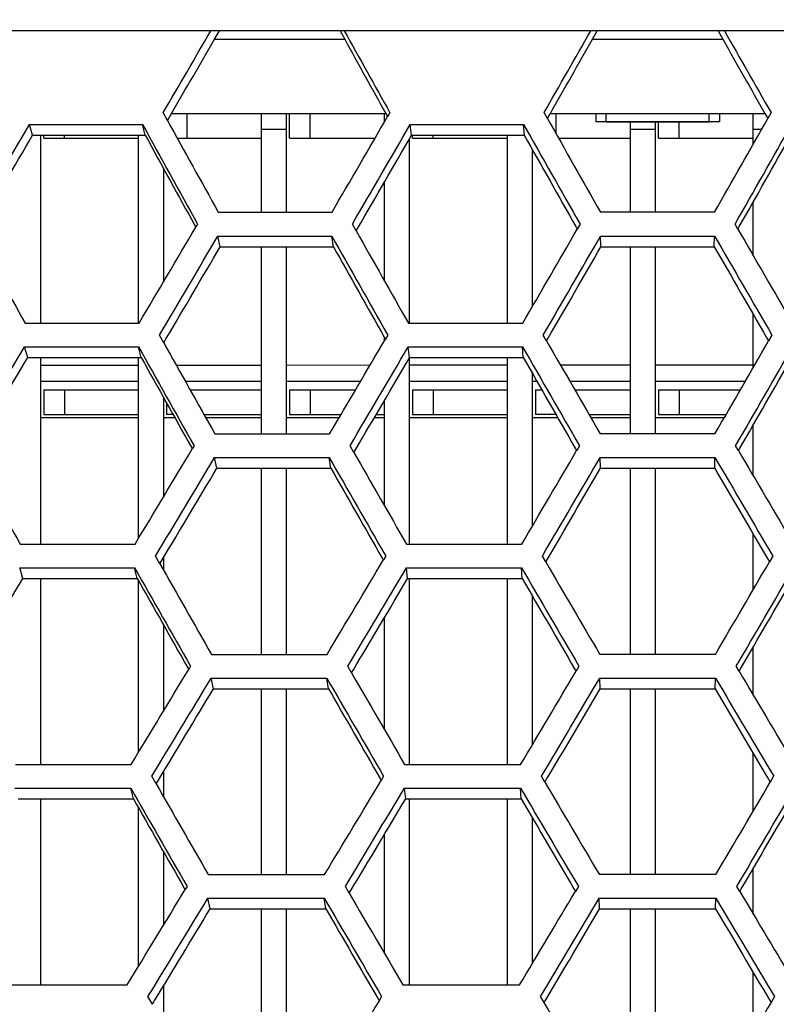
# Model space of a CAD drawing. Header units: millimetres. Extents: x 0 to 420, y 0 to 297.
# Tile 20 of 150: x 100.96 to 104.63, y 77.4 to 82.18. Entities that reach past the tile are written whole.
import ezdxf

# ---------------------------------------------------------------- set-up
doc = ezdxf.new("R2010")
doc.units = ezdxf.units.MM
doc.header["$LTSCALE"] = 23.1
doc.layers.get('0').update_dxf_attribs({"linetype": 'CONTINUOUS'})
for name, color, linetype in [('06___PRT_ALL_SURFS', 7, 'CONTINUOUS'), ('AXES', 7, 'CONTINUOUS'), ('DIM_PILOTEES', 7, 'CONTINUOUS')]:
    doc.layers.add(name, color=color, linetype=linetype)
doc.styles.get("Standard").update_dxf_attribs({"font": 'txt', "width": 0.7})
doc.dimstyles.new('DIMSTYLE_2', dxfattribs={"dimtxt": 2.5, "dimasz": 3.5, "dimexe": 2, "dimexo": 0, "dimtad": 1, "dimdec": 0, "dimlfac": 5, "dimdsep": 46, "dimtxsty": 'Standard', "dimblk": '_FILLED', "dimblk1": '_FILLED', "dimblk2": '_FILLED', "dimcen": 0, "dimazin": 2, "dimtp": 0.8, "dimtm": 0.8, "dimtfac": 1, "dimtdec": 0, "dimtofl": 0, "dimtmove": 0, "dimatfit": 3, "dimldrblk": '_FILLED', "dimfxl": 0, "dimtolj": 1, "dimarcsym": 0})
doc.dimstyles.new('DIMSTYLE_4', dxfattribs={"dimtxt": 2.5, "dimasz": 3.5, "dimexe": 2, "dimexo": 0, "dimtad": 1, "dimdec": 0, "dimlfac": 5, "dimdsep": 46, "dimtxsty": 'Standard', "dimblk": '_FILLED', "dimblk1": '_FILLED', "dimblk2": '_FILLED', "dimcen": 0, "dimazin": 2, "dimtp": 0.5, "dimtm": 0.5, "dimtfac": 1, "dimtdec": 0, "dimtofl": 0, "dimtmove": 0, "dimatfit": 3, "dimldrblk": '_FILLED', "dimfxl": 0, "dimtolj": 1, "dimarcsym": 0})

# ---------------------------------------------------------------- blocks, each defined once
blk = doc.blocks.new('_FILLED')
at = {"color": 0, "linetype": 'ByBlock'}
blk.add_solid([(0, 0), (-1, 0.1429), (-1, -0.1429)], dxfattribs=at)
blk = doc.blocks.new('*D5')
at = {"layer": 'DIM_PILOTEES', "color": 2, "linetype": 'Continuous'}
for p, q in [((103.5571, 103.858), (38.5903, 103.858)), ((40.5903, 103.858), (40.5903, 68.4239)), ((40.5903, 32.9897), (40.5903, 68.4239)), ((103.5571, 32.9897), (38.5903, 32.9897))]:
    blk.add_line(p, q, dxfattribs=at)
at = {"layer": 'DIM_PILOTEES', "color": 2, "linetype": 'Continuous', "xscale": 3.5, "yscale": 3.5, "zscale": 3.5}
for p, rotation in [((40.5903, 103.858), 90), ((40.5903, 32.9897), 270)]:
    blk.add_blockref('_FILLED', p, dxfattribs=dict(at, rotation=rotation))
at = {"layer": 'DIM_PILOTEES', "color": 2, "linetype": 'Continuous', "insert": (37.4653, 68.4239), "char_height": 2.5, "width": 8.303571, "attachment_point": 2, "rotation": 90, "line_spacing_factor": 0.9}
blk.add_mtext('{\\ftxt;\\W0.0001;\\H0.0001;\\~}{\\ftxt;\\W2.2142857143;\\H2.5; }{\\ftxt;\\W0.0001;\\H0.0001;\\~}', dxfattribs=at)
blk = doc.blocks.new('*D6')
at = {"layer": 'DIM_PILOTEES', "color": 2, "linetype": 'Continuous'}
for p, q in [((55.0188, 68.4239), (55.0188, 114.3385)), ((152.0954, 68.4239), (152.0954, 114.3385)), ((55.0188, 112.3385), (103.5571, 112.3385)), ((152.0954, 112.3385), (103.5571, 112.3385))]:
    blk.add_line(p, q, dxfattribs=at)
at = {"layer": 'DIM_PILOTEES', "color": 2, "linetype": 'Continuous', "xscale": 3.5, "yscale": 3.5, "zscale": 3.5, "rotation": 180}
blk.add_blockref('_FILLED', (55.0188, 112.3385), dxfattribs=at)
at = {"layer": 'DIM_PILOTEES', "color": 2, "linetype": 'Continuous', "xscale": 3.5, "yscale": 3.5, "zscale": 3.5}
blk.add_blockref('_FILLED', (152.0954, 112.3385), dxfattribs=at)
at = {"layer": 'DIM_PILOTEES', "color": 2, "linetype": 'Continuous', "insert": (103.8477, 115.4635), "char_height": 2.5, "width": 8.571429, "attachment_point": 2, "line_spacing_factor": 0.9}
blk.add_mtext('{\\ftxt;\\W0.0001;\\H0.0001;\\~}{\\ftxt;\\W2.2857142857;\\H2.5; }{\\ftxt;\\W0.0001;\\H0.0001;\\~}', dxfattribs=at)

msp = doc.modelspace()

# ---------------------------------------------------------------- linework, layer by layer
at = {"color": 7, "linetype": 'Continuous'}
for p, q in [((137.842, 82.1249), (70.2722, 82.1249)), ((101.9088, 82.0839), (102.5402, 82.0839)), ((103.741, 82.0839), (104.3732, 82.0839)), ((101.681, 81.6903), (101.6603, 81.7279)), ((101.7005, 81.7239), (102.7393, 81.7239)), ((101.7771, 81.6039), (101.7771, 81.7239)), ((102.1371, 81.2452), (102.1371, 81.7239)), ((102.2571, 81.7239), (102.2571, 81.2452)), ((102.2731, 81.6039), (102.2731, 81.7239)), ((102.3731, 81.6039), (102.3731, 81.7239)), ((102.7331, 81.6828), (102.7331, 81.7239)), ((102.7591, 81.7279), (102.7479, 81.7084)), ((103.5231, 81.6994), (103.507, 81.7279)), ((103.537, 81.7239), (104.5771, 81.7239)), ((103.5651, 81.6251), (103.5651, 81.7239)), ((103.7571, 81.7239), (103.7571, 81.6839)), ((104.3571, 81.7239), (104.3571, 81.6839)), ((104.5211, 81.5757), (104.5211, 81.7239)), ((104.6071, 81.7279), (104.5911, 81.6994)), ((101.0274, 81.6181), (101.0117, 81.6698)), ((101.0117, 81.6698), (101.5605, 81.6698)), ((101.5734, 81.6181), (101.5605, 81.6698)), ((102.8638, 81.6181), (102.8576, 81.6698)), ((102.8576, 81.6698), (103.4077, 81.6698)), ((103.4111, 81.6181), (103.4077, 81.6698)), ((103.8071, 81.6839), (104.3071, 81.6839)), ((103.9251, 81.2452), (103.9251, 81.6839)), ((104.0451, 81.6839), (104.0451, 81.2452)), ((104.0611, 81.6039), (104.0611, 81.6839)), ((104.1611, 81.6039), (104.1611, 81.6839)), ((101.0651, 81.6181), (101.0651, 80.7067)), ((101.0811, 81.6039), (101.0811, 81.6181)), ((101.1811, 81.6039), (101.1811, 81.6181)), ((101.5411, 80.7067), (101.5411, 81.6181)), ((102.1371, 81.6481), (102.2571, 81.6481)), ((102.8691, 81.6039), (102.8691, 81.6181)), ((102.9691, 81.6039), (102.9691, 81.6181)), ((103.3291, 80.7067), (103.3291, 81.6181)), ((103.9251, 81.6481), (104.0451, 81.6481)), ((104.5211, 81.6481), (104.5621, 81.6481)), ((101.0811, 81.6039), (101.5411, 81.6039)), ((101.7286, 81.6039), (102.1371, 81.6039)), ((102.2731, 81.6039), (102.6874, 81.6039)), ((102.8531, 81.5995), (102.8531, 80.7067)), ((102.8691, 81.6039), (103.3291, 81.6039)), ((103.5771, 81.6039), (103.9251, 81.6039)), ((104.0611, 81.6039), (104.5211, 81.6039)), ((103.4491, 81.5505), (103.4491, 80.7855)), ((101.6611, 81.4581), (101.6611, 80.9055)), ((102.7331, 80.9116), (102.7331, 81.3912)), ((104.5211, 81.034), (104.5211, 81.2952)), ((101.9275, 81.2452), (102.4788, 81.2452)), ((104.3331, 81.2452), (103.7811, 81.2452)), ((101.8274, 81.1874), (101.8186, 81.1724)), ((102.596, 81.1544), (102.5775, 81.1874)), ((103.6816, 81.1874), (103.6677, 81.1634)), ((104.4464, 81.1634), (104.4326, 81.1874)), ((101.9367, 81.0778), (101.9257, 81.1296)), ((101.9257, 81.1296), (102.4775, 81.1296)), ((102.4856, 81.0778), (102.4775, 81.1296)), ((103.7823, 81.0778), (103.7808, 81.1296)), ((103.7808, 81.1296), (104.3333, 81.1296)), ((104.3319, 81.0778), (104.3333, 81.1296)), ((102.1371, 80.17), (102.1371, 81.0778)), ((102.2571, 81.0778), (102.2571, 80.17)), ((103.9251, 80.17), (103.9251, 81.0778)), ((104.0451, 81.0778), (104.0451, 80.17)), ((104.5211, 80.4919), (104.5211, 80.7488)), ((100.9906, 80.7067), (101.5432, 80.7067)), ((102.8493, 80.7067), (103.4032, 80.7067)), ((101.6627, 80.6118), (101.6418, 80.6491)), ((102.7331, 80.6219), (102.7331, 80.6376)), ((102.7491, 80.6491), (102.7376, 80.6296)), ((103.5191, 80.6207), (103.5027, 80.6491)), ((104.6114, 80.6491), (104.5951, 80.6207)), ((101.0039, 80.5398), (100.9881, 80.5916)), ((100.9881, 80.5916), (101.5412, 80.5916)), ((101.5541, 80.5398), (101.5412, 80.5916)), ((102.8545, 80.5398), (102.8483, 80.5916)), ((102.8483, 80.5916), (103.4027, 80.5916)), ((103.4061, 80.5398), (103.4027, 80.5916)), ((101.0651, 80.5398), (101.0651, 79.6347)), ((101.5411, 79.6631), (101.5411, 80.5398)), ((102.8531, 80.5374), (102.8531, 79.6347)), ((103.3291, 79.6347), (103.3291, 80.5398)), ((101.5411, 80.5018), (101.0648, 80.5013)), ((102.1371, 80.5022), (101.7239, 80.5019)), ((102.6627, 80.5024), (102.2568, 80.5022)), ((103.329, 80.5025), (102.8529, 80.5025)), ((103.3291, 80.5025), (103.3071, 80.5025)), ((103.8071, 80.5025), (103.587, 80.5026)), ((103.9252, 80.5025), (103.8071, 80.5025)), ((104.5213, 80.5024), (104.0451, 80.5025)), ((101.5411, 80.4239), (101.0651, 80.4239)), ((102.1371, 80.4239), (101.7681, 80.4239)), ((102.6166, 80.4239), (102.2571, 80.4239)), ((103.3291, 80.4239), (102.8531, 80.4239)), ((103.4491, 80.4645), (103.4491, 79.721)), ((103.4723, 80.4239), (103.4491, 80.4239)), ((103.9251, 80.4239), (103.6323, 80.4239)), ((104.4819, 80.4239), (104.0451, 80.4239)), ((101.0811, 80.3839), (101.0811, 80.2639)), ((101.0811, 80.3839), (101.5411, 80.3839)), ((101.1811, 80.3839), (101.1811, 80.2639)), ((101.7906, 80.3839), (102.1371, 80.3839)), ((102.2731, 80.3839), (102.2731, 80.2639)), ((102.2731, 80.3839), (102.593, 80.3839)), ((102.3731, 80.3839), (102.3731, 80.2639)), ((102.8691, 80.3839), (102.8691, 80.2639)), ((102.8691, 80.3839), (103.3291, 80.3839)), ((102.9691, 80.3839), (102.9691, 80.2639)), ((103.4651, 80.3839), (103.4651, 80.2639)), ((103.4651, 80.3839), (103.4951, 80.3839)), ((103.6553, 80.3839), (103.9251, 80.3839)), ((104.0611, 80.3839), (104.0611, 80.2639)), ((104.0611, 80.3839), (104.4588, 80.3839)), ((104.1611, 80.3839), (104.1611, 80.2639)), ((101.6611, 80.3478), (101.6611, 79.8631)), ((102.7331, 79.8209), (102.7331, 80.3321)), ((101.6771, 80.3191), (101.6771, 80.2639)), ((101.5411, 80.2481), (101.0651, 80.2481)), ((101.0811, 80.2639), (101.5411, 80.2639)), ((101.7168, 80.2481), (101.6611, 80.2481)), ((101.708, 80.2639), (101.6771, 80.2639)), ((101.8581, 80.2639), (102.1371, 80.2639)), ((102.1371, 80.2481), (101.867, 80.2481)), ((102.5129, 80.2481), (102.2571, 80.2481)), ((102.2731, 80.2639), (102.5222, 80.2639)), ((102.7331, 80.2481), (102.6838, 80.2481)), ((102.6931, 80.2639), (102.7331, 80.2639)), ((103.3291, 80.2481), (102.8531, 80.2481)), ((102.8691, 80.2639), (103.3291, 80.2639)), ((103.5729, 80.2481), (103.4491, 80.2481)), ((103.5651, 80.2639), (103.4651, 80.2639)), ((103.7246, 80.2639), (103.9251, 80.2639)), ((103.9251, 80.2481), (103.7337, 80.2481)), ((104.3804, 80.2481), (104.0451, 80.2481)), ((104.0611, 80.2639), (104.3895, 80.2639)), ((104.5211, 79.9663), (104.5211, 80.2131)), ((101.9111, 80.17), (102.4667, 80.17)), ((104.3352, 80.17), (103.779, 80.17)), ((101.8103, 80.1126), (101.8012, 80.0975)), ((102.5849, 80.0798), (102.5661, 80.1126)), ((103.6787, 80.1126), (103.6646, 80.0886)), ((104.4495, 80.0886), (104.4355, 80.1126)), ((101.9204, 80.0035), (101.9094, 80.0552)), ((101.9094, 80.0552), (102.4654, 80.0552)), ((102.4735, 80.0035), (102.4654, 80.0552)), ((103.7801, 80.0035), (103.7787, 80.0552)), ((103.7787, 80.0552), (104.3354, 80.0552)), ((104.334, 80.0035), (104.3354, 80.0552)), ((102.1371, 79.1003), (102.1371, 80.0035)), ((102.2571, 80.0035), (102.2571, 79.1003)), ((103.9251, 79.1003), (103.9251, 80.0035)), ((104.0451, 80.0035), (104.0451, 79.1003)), ((104.5211, 79.4149), (104.5211, 79.6824)), ((100.9672, 79.6347), (101.524, 79.6347)), ((102.8401, 79.6347), (103.3982, 79.6347)), ((101.6444, 79.5402), (101.6233, 79.5774)), ((101.6611, 79.5681), (101.6611, 79.5108)), ((102.7391, 79.5774), (102.7274, 79.5578)), ((103.515, 79.549), (103.4985, 79.5774)), ((104.6156, 79.5774), (104.5991, 79.549)), ((100.9805, 79.4684), (100.9647, 79.5201)), ((100.9647, 79.5201), (101.522, 79.5201)), ((101.5349, 79.4684), (101.522, 79.5201)), ((102.8453, 79.4684), (102.8391, 79.5201)), ((102.8391, 79.5201), (103.3977, 79.5201)), ((103.4011, 79.4684), (103.3977, 79.5201)), ((101.0651, 79.4684), (101.0651, 78.5662)), ((102.8531, 79.4684), (102.8531, 78.5662)), ((103.3291, 78.5662), (103.3291, 79.4684)), ((101.5411, 78.6259), (101.5411, 79.4574)), ((103.4491, 79.3853), (103.4491, 78.6602)), ((102.7331, 78.7348), (102.7331, 79.2787)), ((101.6611, 79.2447), (101.6611, 78.8241)), ((104.5211, 78.9031), (104.5211, 79.1369)), ((101.8948, 79.1003), (102.4546, 79.1003)), ((104.3373, 79.1003), (103.7768, 79.1003)), ((101.7932, 79.043), (101.784, 79.0278)), ((102.5737, 79.0103), (102.5548, 79.043)), ((103.6758, 79.043), (103.6616, 79.019)), ((104.4525, 79.019), (104.4383, 79.043)), ((101.9041, 78.934), (101.8931, 78.9858)), ((101.8931, 78.9858), (102.4533, 78.9858)), ((102.4615, 78.934), (102.4533, 78.9858)), ((103.778, 78.934), (103.7766, 78.9858)), ((103.7766, 78.9858), (104.3375, 78.9858)), ((104.3361, 78.934), (104.3375, 78.9858)), ((102.1371, 78.0322), (102.1371, 78.934)), ((102.2571, 78.934), (102.2571, 78.0322)), ((103.9251, 78.0322), (103.9251, 78.934)), ((104.0451, 78.934), (104.0451, 78.0322)), ((104.5211, 78.3407), (104.5211, 78.6197)), ((100.9439, 78.5662), (101.5049, 78.5662)), ((102.8309, 78.5662), (103.3933, 78.5662)), ((101.6611, 78.5298), (101.6611, 78.411)), ((101.6262, 78.4719), (101.605, 78.509)), ((101.6262, 78.4719), (101.605, 78.509)), ((102.7291, 78.509), (102.7173, 78.4893)), ((103.5109, 78.4806), (103.4943, 78.509)), ((104.6198, 78.509), (104.6032, 78.4806)), ((100.9414, 78.4518), (101.5028, 78.4518)), ((101.5158, 78.4001), (101.5028, 78.4518)), ((102.8361, 78.4001), (102.8299, 78.4518)), ((102.8299, 78.4518), (103.3927, 78.4518)), ((103.3961, 78.4001), (103.3927, 78.4518)), ((101.0651, 78.4001), (101.0651, 77.4976)), ((102.8531, 78.4001), (102.8531, 77.4976)), ((103.3291, 77.4976), (103.3291, 78.4001)), ((101.5411, 77.5883), (101.5411, 78.3555)), ((103.4491, 78.3092), (103.4491, 77.5993)), ((102.7331, 77.6494), (102.7331, 78.2273)), ((101.6611, 78.1448), (101.6611, 77.7854)), ((104.5211, 77.8407), (104.5211, 78.0628)), ((101.8786, 78.0322), (102.4426, 78.0322)), ((104.3394, 78.0322), (103.7747, 78.0322)), ((101.7762, 77.9749), (101.7669, 77.9596)), ((102.5625, 77.9422), (102.5435, 77.9749)), ((103.6729, 77.9749), (103.6586, 77.9509)), ((104.4555, 77.9509), (104.4412, 77.9749)), ((101.8878, 77.8659), (101.8768, 77.9177)), ((101.8768, 77.9177), (102.4413, 77.9177)), ((102.4494, 77.8659), (102.4413, 77.9177)), ((103.7759, 77.8659), (103.7745, 77.9177)), ((103.7745, 77.9177), (104.3396, 77.9177)), ((104.3382, 77.8659), (104.3396, 77.9177)), ((102.1371, 76.9621), (102.1371, 77.8659)), ((102.2571, 77.8659), (102.2571, 76.9621)), ((103.9251, 76.9621), (103.9251, 77.8659)), ((104.0451, 77.8659), (104.0451, 76.9621)), ((104.5211, 77.2657), (104.5211, 77.5572)), ((100.9205, 77.4976), (101.4858, 77.4976)), ((101.6611, 77.491), (101.6611, 77.3108)), ((102.8217, 77.4976), (103.3883, 77.4976)), ((101.6079, 77.4032), (101.5866, 77.4403)), ((102.7192, 77.4403), (102.7073, 77.4205)), ((103.5068, 77.4119), (103.4901, 77.4403)), ((103.5068, 77.4119), (103.4901, 77.4403)), ((104.6241, 77.4403), (104.6073, 77.4119))]:
    msp.add_line(p, q, dxfattribs=at)
at = {"color": 2, "linetype": 'Continuous'}
for p, q in [((103.8071, 81.6839), (103.8071, 81.7239)), ((104.3071, 81.6839), (104.3071, 81.7239))]:
    msp.add_line(p, q, dxfattribs=at)
at = {"color": 7, "linetype": 'Continuous'}
for centre, radius, start, end in [((0.0213, 141.1518), 117.7356, 329.687026, 329.910613), ((196.0094, 133.8527), 106.8298, 208.960563, 209.204253), ((6.2697, 137.398), 112.0458, 330.208065, 330.441768), ((201.8445, 137.398), 112.0458, 209.558232, 209.791935), ((-10.0231, 147.0838), 128.8709, 329.247065, 329.496342), ((198.4886, 134.9812), 110.6217, 208.811222, 209.096804), ((198.388, 134.9562), 110.4061, 208.845799, 209.10988), ((-2.7202, 142.6549), 121.8113, 329.725857, 329.977839), ((-2.9896, 142.7959), 122.2293, 329.732323, 329.993827), ((204.5737, 138.7722), 116.169, 209.442245, 209.715857), ((204.3951, 138.694), 115.8601, 209.467272, 209.725597), ((3.719, 138.694), 115.8601, 330.274403, 330.532728), ((3.5405, 138.7722), 116.169, 330.284143, 330.557755), ((201.9574, 136.6024), 115.4063, 208.720449, 208.969123), ((-14.3841, 149.5655), 134.8357, 329.290442, 329.52032), ((208.3071, 140.6559), 121.3065, 209.373827, 209.616791), ((-7.019, 144.9655), 127.7586, 329.803296, 330.039982), ((215.1331, 144.9655), 127.7586, 209.960018, 210.196704), ((-14.7931, 149.7901), 135.4162, 329.297429, 329.53358), ((208.4966, 140.7298), 121.6233, 209.34318, 209.603181), ((-7.3094, 145.1082), 128.1963, 329.813563, 330.061689), ((215.4235, 145.1082), 128.1963, 209.938311, 210.186437), ((212.9534, 142.9212), 127.5464, 209.243602, 209.471275), ((-20.0335, 152.6958), 142.3597, 329.372517, 329.587212), ((220.2486, 147.6395), 134.6005, 209.861747, 210.083186), ((-12.1345, 147.6395), 134.6005, 329.916814, 330.138253), ((-29.2338, 158.4858), 151.7408, 328.902628, 329.113587), ((213.1534, 142.9889), 127.87, 209.207566, 209.453723), ((-20.48, 152.9303), 142.9781, 329.383312, 329.606072), ((220.5616, 147.7829), 135.0588, 209.834545, 210.069043), ((-12.4474, 147.7829), 135.0588, 329.930957, 330.165455), ((-36.1355, 162.4084), 160.6288, 328.981809, 329.174215), ((-26.7839, 156.3462), 151.1027, 329.490737, 329.690302), ((234.898, 156.3462), 151.1027, 210.309698, 210.509263), ((218.4722, 145.5441), 134.7274, 209.075924, 209.288393), ((-36.8062, 162.7768), 161.5081, 328.993131, 329.19069), ((226.6789, 150.8886), 142.9908, 209.694178, 209.914818), ((226.3416, 150.7457), 142.511, 209.726645, 209.932909), ((-27.2728, 156.591), 151.7637, 329.505415, 329.714536), ((235.3869, 156.591), 151.7637, 210.285464, 210.494585), ((233.9838, 154.5139), 152.2176, 209.516551, 209.723126), ((233.6204, 154.3731), 151.7156, 209.554054, 209.74523), ((-45.183, 167.4431), 172.0504, 329.10471, 329.282101), ((-45.9311, 167.8399), 173.0115, 329.119921, 329.303838), ((243.5333, 160.8858), 162.0443, 210.140345, 210.335602), ((242.9958, 160.6301), 161.3352, 210.169729, 210.354232), ((-34.8817, 160.6301), 161.3352, 329.645768, 329.830271), ((-35.4192, 160.8858), 162.0443, 329.664398, 329.859655), ((-68.9942, 181.9934), 199.4169, 328.758401, 328.913365), ((252.7696, 165.6988), 173.4177, 209.992233, 210.161761), ((-56.168, 173.4406), 185.6366, 329.264476, 329.42692), ((264.2821, 173.4406), 185.6366, 210.57308, 210.735524), ((-70.1412, 182.6282), 200.8421, 328.774142, 328.933068), ((253.3632, 165.966), 174.182, 209.957928, 210.139114), ((-57.0091, 173.871), 186.6956, 329.283644, 329.453695), ((265.1233, 173.871), 186.6956, 210.546305, 210.716356), ((264.6666, 171.7577), 187.8415, 209.776606, 209.931262), ((-84.3462, 190.6087), 218.0906, 328.922873, 329.063004), ((277.7534, 180.67), 201.9978, 210.390696, 210.538276), ((-69.6392, 180.67), 201.9978, 329.461724, 329.609304), ((265.3257, 172.0373), 188.6694, 209.737608, 209.904536), ((-85.672, 191.3231), 219.7109, 328.942578, 329.087641), ((278.7082, 181.1407), 203.1761, 210.359106, 210.515086), ((-70.5941, 181.1407), 203.1761, 329.484914, 329.640894), ((-123.4407, 214.6825), 263.4608, 328.620564, 328.738169), ((294.4912, 189.5135), 222.0017, 210.170153, 210.302969), ((-103.6231, 201.2693), 241.1911, 329.124875, 329.25025), ((311.7372, 201.2693), 241.1911, 210.74975, 210.875125), ((-125.5954, 215.8908), 266.0455, 328.640801, 328.761127), ((295.5878, 190.0339), 223.3285, 210.133975, 210.275697), ((-105.1801, 202.0865), 243.0636, 329.148605, 329.2796), ((313.2943, 202.0865), 243.0636, 210.7204, 210.851395)]:
    msp.add_arc(centre, radius, start, end, dxfattribs=at)
for points in [[(102.7073, 77.4205), (102.6152, 77.2676), (102.5229, 77.1148), (102.4305, 76.9621)], [(103.7726, 76.9621), (103.6839, 77.1119), (103.5953, 77.2619), (103.5068, 77.4119)], [(104.6073, 77.4119), (104.5189, 77.2619), (104.4303, 77.1119), (104.3415, 76.9621)]]:
    msp.add_open_spline(points, degree=3, dxfattribs=at)
at = {"layer": '06___PRT_ALL_SURFS', "color": 7, "linetype": 'Continuous'}
for p, q in [((101.9088, 82.0839), (101.9325, 82.1249)), ((102.5177, 82.1249), (102.5402, 82.0839)), ((103.741, 82.0839), (103.7641, 82.1249)), ((104.35, 82.1249), (104.3732, 82.0839)), ((101.681, 81.6903), (101.7005, 81.7239)), ((102.7393, 81.7239), (102.7423, 81.7185)), ((102.7393, 81.7239), (102.7479, 81.7084)), ((102.7423, 81.7185), (102.7479, 81.7084)), ((103.5231, 81.6994), (103.537, 81.7239)), ((103.5314, 81.714), (103.537, 81.7239)), ((104.5771, 81.7239), (104.5827, 81.714)), ((104.5771, 81.7239), (104.5911, 81.6994)), ((104.5827, 81.714), (104.591, 81.6994)), ((101.0274, 81.6181), (101.5734, 81.6181)), ((102.8638, 81.6181), (103.4111, 81.6181)), ((101.8143, 81.1801), (101.8185, 81.1724)), ((102.596, 81.1544), (102.6057, 81.171)), ((103.6608, 81.1756), (103.6677, 81.1634)), ((104.4464, 81.1634), (104.4533, 81.1756)), ((104.4464, 81.1634), (104.4533, 81.1756)), ((101.9367, 81.0778), (102.4856, 81.0778)), ((103.7823, 81.0778), (104.3319, 81.0778)), ((101.6627, 80.6118), (101.6736, 80.6303)), ((102.732, 80.6395), (102.7376, 80.6296)), ((102.732, 80.6395), (102.7376, 80.6296)), ((103.5191, 80.6207), (103.5273, 80.6349)), ((103.5191, 80.6207), (103.5273, 80.6349)), ((104.5868, 80.6349), (104.5951, 80.6207)), ((104.5868, 80.6349), (104.5951, 80.6207)), ((101.0039, 80.5398), (101.5541, 80.5398)), ((102.8545, 80.5398), (103.4061, 80.5398)), ((101.7969, 80.1051), (101.8012, 80.0975)), ((102.5849, 80.0798), (102.5944, 80.096)), ((103.6577, 80.1006), (103.6646, 80.0886)), ((103.6578, 80.1006), (103.6646, 80.0886)), ((104.4495, 80.0886), (104.4564, 80.1006)), ((101.9204, 80.0035), (102.4735, 80.0035)), ((103.7801, 80.0035), (104.334, 80.0035)), ((102.7218, 79.5675), (102.7274, 79.5578)), ((102.7218, 79.5675), (102.7274, 79.5578)), ((103.515, 79.549), (103.5232, 79.563)), ((104.5909, 79.563), (104.5991, 79.549)), ((104.5909, 79.563), (104.5991, 79.549)), ((101.6444, 79.5402), (101.6553, 79.5583)), ((101.6444, 79.5402), (101.6553, 79.5583)), ((100.9805, 79.4684), (101.5349, 79.4684)), ((102.8453, 79.4684), (103.4011, 79.4684)), ((101.7797, 79.0354), (101.784, 79.0278)), ((102.5737, 79.0103), (102.5832, 79.0262)), ((102.5737, 79.0103), (102.5832, 79.0262)), ((103.6547, 79.0308), (103.6616, 79.019)), ((103.6548, 79.0308), (103.6616, 79.019)), ((104.4525, 79.019), (104.4594, 79.0308)), ((101.9041, 78.934), (102.4615, 78.934)), ((103.778, 78.934), (104.3361, 78.934)), ((101.6262, 78.4719), (101.6369, 78.4897)), ((101.6262, 78.4719), (101.6369, 78.4897)), ((102.7118, 78.499), (102.7173, 78.4893)), ((103.5109, 78.4806), (103.5191, 78.4944)), ((103.511, 78.4806), (103.5191, 78.4944)), ((104.5951, 78.4944), (104.6032, 78.4806)), ((100.9571, 78.4001), (101.5158, 78.4001)), ((102.8361, 78.4001), (103.3961, 78.4001)), ((101.7625, 77.9671), (101.7669, 77.9596)), ((102.5625, 77.9422), (102.5719, 77.9579)), ((102.5625, 77.9422), (102.5719, 77.9579)), ((103.6518, 77.9625), (103.6586, 77.9509)), ((103.6518, 77.9625), (103.6586, 77.9509)), ((104.4555, 77.9509), (104.4623, 77.9625)), ((104.4555, 77.9509), (104.4623, 77.9625)), ((101.8878, 77.8659), (102.4494, 77.8659)), ((103.7759, 77.8659), (104.3382, 77.8659)), ((101.6079, 77.4032), (101.6186, 77.4209)), ((101.6079, 77.4032), (101.6186, 77.4209)), ((102.7017, 77.4301), (102.7073, 77.4205)), ((103.5068, 77.4119), (103.5149, 77.4255)), ((103.5068, 77.4119), (103.5149, 77.4255)), ((104.5992, 77.4255), (104.6073, 77.4119)), ((104.5992, 77.4255), (104.6073, 77.4119))]:
    msp.add_line(p, q, dxfattribs=at)
for centre, radius, start, end in [((0.5015, 140.5309), 117.0449, 329.838997, 330.042609), ((195.6367, 133.3172), 106.2629, 208.825081, 209.046879), ((6.694, 136.8216), 111.4197, 330.362823, 330.575589), ((201.4202, 136.8216), 111.4197, 209.424411, 209.637177), ((-9.649, 146.4958), 128.2902, 329.387357, 329.621444), ((198.1627, 134.4589), 110.0984, 208.681623, 208.941737), ((-2.6297, 142.2291), 121.6658, 329.877491, 330.120585), ((204.2299, 138.2273), 115.6246, 209.313982, 209.565751), ((3.8842, 138.2273), 115.6246, 330.434249, 330.686018), ((-14.3389, 149.1339), 134.7281, 329.438799, 329.659573), ((208.0831, 140.1285), 120.9868, 209.214169, 209.452298), ((-6.8747, 144.4792), 127.5331, 329.959666, 330.189269), ((214.9889, 144.4792), 127.5331, 209.810731, 210.040334), ((-28.6549, 157.7132), 150.8878, 329.040345, 329.238715), ((212.6552, 142.3218), 127.1238, 209.077903, 209.302312), ((-19.9268, 152.193), 142.1599, 329.525536, 329.732864), ((220.0353, 147.0808), 134.2761, 209.706236, 209.922242), ((-11.9211, 147.0808), 134.2761, 330.077758, 330.293764), ((-36.0923, 161.8953), 160.4798, 329.131624, 329.316595), ((226.039, 150.0993), 142.0628, 209.565234, 209.767564), ((-26.5959, 155.7561), 150.7859, 329.64826, 329.842036), ((234.71, 155.7561), 150.7859, 210.157964, 210.35174), ((-56.6426, 174.4019), 184.0038, 328.777625, 328.940191), ((233.2015, 153.6195), 151.1109, 209.387068, 209.57567), ((-45.0444, 166.8241), 171.7625, 329.258961, 329.430431), ((242.6995, 159.932), 160.8678, 210.012228, 210.192375), ((-34.5854, 159.932), 160.8678, 329.807625, 329.987772), ((-68.9465, 181.3535), 199.1975, 328.909546, 329.058663), ((252.3276, 164.865), 172.7541, 209.829286, 209.995752), ((-55.8969, 172.6864), 185.1637, 329.422997, 329.580888), ((264.0111, 172.6864), 185.1637, 210.419112, 210.577003), ((264.0255, 170.7505), 186.9172, 209.608537, 209.761291), ((-84.1358, 189.7966), 217.6411, 329.078227, 329.213817), ((277.2962, 179.74), 201.2735, 210.231405, 210.375663), ((-69.182, 179.74), 201.2735, 329.624337, 329.768595), ((293.7672, 188.3494), 220.9278, 210.005858, 210.13645), ((-103.1694, 200.2225), 240.4112, 329.284262, 329.406269), ((311.2836, 200.2225), 240.4112, 210.593731, 210.715738)]:
    msp.add_arc(centre, radius, start, end, dxfattribs=at)
msp.add_open_spline([(101.6186, 77.4209), (101.7085, 77.5691), (101.7982, 77.7175), (101.8878, 77.8659)], degree=3, dxfattribs=at)
at = {"layer": 'AXES', "color": 7, "linetype": 'Continuous'}
msp.add_line((104.3571, 81.6839), (103.7571, 81.6839), dxfattribs=at)

# ---------------------------------------------------------------- dimensions: what is measured, and where the dimension line sits
at = {"layer": 'DIM_PILOTEES', "color": 2, "linetype": 'Continuous'}
for base, p1, p2, angle, text, dimstyle, picture, middle in [((55.0188, 112.3385), (152.0954, 68.4239), (55.0188, 68.4239), 180, '{\\ftxt;\\W0.0001;\\H0.0001;\\~}{\\ftxt;\\W2.2857142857;\\H2.5; }{\\ftxt;\\W0.0001;\\H0.0001;\\~}', 'DIMSTYLE_2', '*D6', (103.4905, 112.3385)), ((40.5903, 32.9897), (103.5571, 103.858), (103.5571, 32.9897), 270, '{\\ftxt;\\W0.0001;\\H0.0001;\\~}{\\ftxt;\\W2.2142857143;\\H2.5; }{\\ftxt;\\W0.0001;\\H0.0001;\\~}', 'DIMSTYLE_4', '*D5', (40.5903, 68.0667))]:
    dim = msp.add_linear_dim(base=base, p1=p1, p2=p2, angle=angle, text=text, dimstyle=dimstyle, dxfattribs=at)
    dim.commit()
    dim.dimension.update_dxf_attribs({"geometry": picture, "text_midpoint": middle, "dimtype": 160})

doc.saveas('drawing.dxf')
